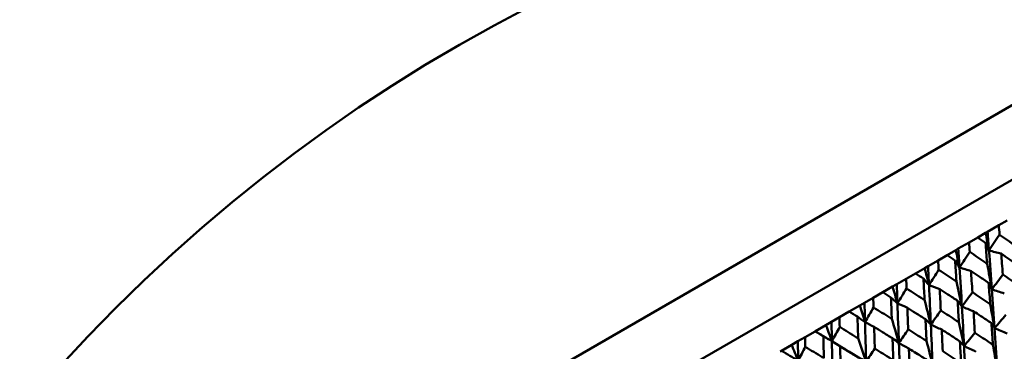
# Model space of a CAD drawing. Header units: millimetres. Extents: x 563 to 2732, y 83 to 2094.
# Tile 38 of 74: x 963 to 993, y 167 to 177. Entities that reach past the tile are written whole.
import ezdxf

# ---------------------------------------------------------------- set-up
doc = ezdxf.new("R2010")
doc.units = ezdxf.units.MM
doc.header["$LTSCALE"] = 10
doc.layers.add('Widoczne (ISO)', color=7, linetype='Continuous', lineweight=50)

msp = doc.modelspace()

# ---------------------------------------------------------------- linework, layer by layer
at = {"layer": 'Widoczne (ISO)'}
for p, q in [((965.143, 158.103), (998.051, 177.103)), ((966.992, 156.899), (998.169, 174.899)), ((993.387, 170.984), (993.135, 170.838)), ((992.493, 170.467), (992.735, 170.607)), ((992.735, 170.607), (992.791, 170.639)), ((992.791, 170.639), (993.135, 170.838)), ((991.903, 170.127), (992.229, 170.315)), ((992.493, 170.467), (992.229, 170.315)), ((991.562, 169.929), (991.824, 170.081)), ((991.824, 170.081), (991.903, 170.127)), ((990.981, 169.594), (991.288, 169.771)), ((991.562, 169.929), (991.288, 169.771)), ((990.597, 169.372), (990.879, 169.535)), ((990.879, 169.535), (990.981, 169.594)), ((990.027, 169.043), (990.314, 169.209)), ((990.597, 169.372), (990.314, 169.209)), ((989.602, 168.798), (989.902, 168.971)), ((989.902, 168.971), (990.027, 169.043)), ((989.046, 168.477), (989.311, 168.63)), ((989.602, 168.798), (989.311, 168.63)), ((988.581, 168.209), (988.284, 168.037)), ((988.581, 168.209), (988.899, 168.392)), ((988.899, 168.392), (989.046, 168.477)), ((988.041, 167.897), (988.284, 168.037)), ((987.539, 167.607), (987.237, 167.433)), ((987.539, 167.607), (987.549, 167.612)), ((987.549, 167.612), (987.873, 167.8)), ((987.873, 167.8), (988.041, 167.897)), ((986.828, 167.196), (987.017, 167.306)), ((987.017, 167.306), (987.237, 167.433)), ((986.48, 166.995), (986.516, 167.017)), ((986.516, 167.017), (986.828, 167.196))]:
    msp.add_line(p, q, dxfattribs=at)
msp.add_circle((1001.597, 132.962), 50, dxfattribs=at)
for points in [[(992.735, 170.607), (992.769, 170.428), (992.803, 170.249), (992.836, 170.07)], [(992.836, 170.07), (992.821, 170.26), (992.806, 170.45), (992.791, 170.639)], [(992.836, 170.07), (992.801, 170.149), (992.766, 170.227), (992.73, 170.305)], [(992.836, 170.07), (992.944, 170.231), (993.052, 170.392), (993.159, 170.553)], [(991.824, 170.081), (991.863, 169.905), (991.902, 169.729), (991.94, 169.553)], [(991.94, 169.553), (991.928, 169.744), (991.916, 169.936), (991.903, 170.127)], [(991.94, 169.553), (992.043, 169.711), (992.146, 169.869), (992.25, 170.027)], [(993.208, 169.976), (993.084, 170.008), (992.96, 170.039), (992.836, 170.07)], [(992.925, 168.888), (992.897, 169.283), (992.867, 169.677), (992.836, 170.07)], [(991.94, 169.553), (991.895, 169.625), (991.849, 169.697), (991.803, 169.769)], [(990.879, 169.535), (990.923, 169.362), (990.967, 169.189), (991.01, 169.016)], [(991.01, 169.016), (991, 169.209), (990.991, 169.401), (990.981, 169.594)], [(991.01, 169.016), (991.108, 169.171), (991.206, 169.326), (991.304, 169.481)], [(992.289, 169.446), (992.173, 169.482), (992.056, 169.517), (991.94, 169.553)], [(992.012, 168.361), (991.989, 168.759), (991.965, 169.156), (991.94, 169.553)], [(992.782, 169.664), (992.83, 169.405), (992.878, 169.146), (992.925, 168.888)], [(991.01, 169.016), (990.954, 169.082), (990.898, 169.148), (990.842, 169.215)], [(991.845, 169.123), (991.901, 168.869), (991.957, 168.615), (992.012, 168.361)], [(992.925, 168.888), (993.037, 169.037), (993.148, 169.186), (993.259, 169.335)], [(989.902, 168.971), (989.952, 168.801), (990.001, 168.631), (990.049, 168.461)], [(990.049, 168.461), (990.042, 168.655), (990.035, 168.85), (990.027, 169.043)], [(990.049, 168.461), (990.142, 168.613), (990.234, 168.765), (990.326, 168.917)], [(991.335, 168.895), (991.227, 168.935), (991.118, 168.976), (991.01, 169.016)], [(991.066, 167.815), (991.048, 168.216), (991.03, 168.616), (991.01, 169.016)], [(992.925, 168.888), (992.892, 168.954), (992.859, 169.019), (992.826, 169.085)], [(993.007, 167.7), (992.981, 168.097), (992.954, 168.493), (992.925, 168.888)], [(993.303, 168.761), (993.177, 168.803), (993.051, 168.846), (992.925, 168.888)], [(990.049, 168.461), (989.983, 168.522), (989.917, 168.582), (989.85, 168.642)], [(990.876, 168.563), (990.94, 168.313), (991.003, 168.064), (991.066, 167.815)], [(992.012, 168.361), (991.968, 168.42), (991.925, 168.48), (991.881, 168.539)], [(992.012, 168.361), (992.118, 168.507), (992.224, 168.653), (992.331, 168.799)], [(988.899, 168.392), (988.954, 168.225), (989.008, 168.058), (989.062, 167.891)], [(989.062, 167.891), (989.057, 168.087), (989.052, 168.282), (989.046, 168.477)], [(989.062, 167.891), (989.149, 168.04), (989.235, 168.188), (989.321, 168.336)], [(990.351, 168.327), (990.25, 168.372), (990.15, 168.416), (990.049, 168.461)], [(990.092, 167.253), (990.079, 167.656), (990.064, 168.059), (990.049, 168.461)], [(991.066, 167.815), (991.167, 167.958), (991.268, 168.1), (991.369, 168.243)], [(992.077, 167.163), (992.056, 167.563), (992.035, 167.962), (992.012, 168.361)], [(992.367, 168.22), (992.248, 168.267), (992.13, 168.314), (992.012, 168.361)], [(992.873, 168.434), (992.918, 168.189), (992.963, 167.944), (993.007, 167.7)], [(989.062, 167.891), (988.986, 167.946), (988.91, 168), (988.833, 168.055)], [(989.877, 167.987), (989.949, 167.742), (990.021, 167.497), (990.092, 167.253)], [(991.066, 167.815), (991.012, 167.868), (990.959, 167.922), (990.905, 167.975)], [(993.007, 167.7), (993.121, 167.836), (993.236, 167.973), (993.351, 168.11)], [(988.053, 167.308), (987.885, 167.41), (987.717, 167.511), (987.549, 167.612)], [(987.873, 167.8), (987.933, 167.636), (987.993, 167.472), (988.053, 167.308)], [(988.053, 167.308), (988.049, 167.505), (988.045, 167.701), (988.041, 167.897)], [(988.053, 167.308), (988.132, 167.453), (988.212, 167.597), (988.291, 167.742)], [(989.339, 167.743), (989.247, 167.792), (989.155, 167.842), (989.062, 167.891)], [(989.093, 166.676), (989.084, 167.082), (989.073, 167.487), (989.062, 167.891)], [(990.092, 167.253), (990.187, 167.392), (990.282, 167.531), (990.377, 167.67)], [(991.116, 166.609), (991.101, 167.011), (991.084, 167.413), (991.066, 167.815)], [(991.397, 167.66), (991.287, 167.712), (991.176, 167.763), (991.066, 167.815)], [(991.92, 167.883), (991.973, 167.643), (992.025, 167.403), (992.077, 167.163)], [(993.007, 167.7), (992.975, 167.752), (992.944, 167.805), (992.913, 167.857)], [(993.08, 166.506), (993.057, 166.905), (993.032, 167.303), (993.007, 167.7)], [(993.391, 167.538), (993.263, 167.592), (993.135, 167.646), (993.007, 167.7)], [(987.025, 166.715), (987.022, 166.912), (987.02, 167.109), (987.017, 167.306)], [(988.053, 167.308), (987.966, 167.357), (987.88, 167.406), (987.793, 167.454)], [(989.093, 166.676), (988.747, 166.887), (988.401, 167.098), (988.053, 167.308)], [(988.304, 167.145), (988.221, 167.2), (988.137, 167.254), (988.053, 167.308)], [(988.074, 166.088), (988.068, 166.495), (988.06, 166.902), (988.053, 167.308)], [(988.853, 167.395), (988.934, 167.155), (989.014, 166.915), (989.093, 166.676)], [(990.092, 167.253), (990.028, 167.3), (989.964, 167.348), (989.9, 167.395)], [(990.935, 167.315), (990.996, 167.079), (991.057, 166.844), (991.116, 166.609)], [(992.077, 167.163), (992.186, 167.297), (992.296, 167.43), (992.405, 167.564)], [(987.025, 166.715), (986.855, 166.816), (986.686, 166.916), (986.516, 167.017)], [(986.828, 167.196), (986.894, 167.036), (986.959, 166.875), (987.025, 166.715)], [(987.025, 166.715), (987.097, 166.855), (987.169, 166.995), (987.241, 167.136)], [(989.093, 166.676), (989.182, 166.811), (989.27, 166.947), (989.358, 167.083)], [(990.13, 166.039), (990.118, 166.444), (990.105, 166.849), (990.092, 167.253)], [(990.398, 167.084), (990.296, 167.14), (990.194, 167.196), (990.092, 167.253)], [(992.077, 167.163), (992.035, 167.209), (991.994, 167.256), (991.952, 167.302)], [(992.135, 165.96), (992.116, 166.362), (992.097, 166.763), (992.077, 167.163)], [(992.437, 166.987), (992.317, 167.046), (992.197, 167.105), (992.077, 167.163)], [(992.956, 167.198), (992.998, 166.967), (993.039, 166.736), (993.08, 166.506)]]:
    msp.add_open_spline(points, degree=3, dxfattribs=at)
for points, knots in [([(993.135, 170.838), (993.143, 170.743), (993.151, 170.649), (993.159, 170.554), (993.159, 170.553), (993.159, 170.553)], [0, 0, 0, 0, 0.02969567, 0.02969567, 0.02988021, 0.02988021, 0.02988021, 0.02988021]), ([(992.229, 170.315), (992.236, 170.22), (992.243, 170.124), (992.249, 170.028), (992.25, 170.028), (992.25, 170.027)], [0, 0, 0, 0, 0.02969567, 0.02969567, 0.02988021, 0.02988021, 0.02988021, 0.02988021]), ([(992.73, 170.305), (992.73, 170.305), (992.729, 170.306), (992.65, 170.36), (992.572, 170.414), (992.493, 170.467)], [0.02951568, 0.02951568, 0.02951568, 0.02951568, 0.02969929, 0.02969929, 0.05939589, 0.05939589, 0.05939589, 0.05939589]), ([(992.782, 169.664), (992.78, 169.682), (992.779, 169.699), (992.762, 169.913), (992.746, 170.109), (992.73, 170.305)], [0.0853813, 0.0853813, 0.0853813, 0.0853813, 0.09097809, 0.09097809, 0.15214536, 0.15214536, 0.15214536, 0.15214536]), ([(993.159, 170.553), (993.319, 170.44), (993.479, 170.327), (993.652, 170.204), (993.667, 170.194), (993.682, 170.183)], [0.0297954, 0.0297954, 0.0297954, 0.0297954, 0.09092493, 0.09092493, 0.09655955, 0.09655955, 0.09655955, 0.09655955]), ([(992.25, 170.027), (992.412, 169.916), (992.575, 169.806), (992.752, 169.684), (992.767, 169.674), (992.782, 169.664)], [0.0297954, 0.0297954, 0.0297954, 0.0297954, 0.09092493, 0.09092493, 0.09655955, 0.09655955, 0.09655955, 0.09655955]), ([(991.288, 169.771), (991.293, 169.675), (991.299, 169.579), (991.304, 169.483), (991.304, 169.482), (991.304, 169.481)], [0, 0, 0, 0, 0.02969567, 0.02969567, 0.02988021, 0.02988021, 0.02988021, 0.02988021]), ([(991.803, 169.769), (991.803, 169.77), (991.802, 169.77), (991.722, 169.824), (991.642, 169.876), (991.562, 169.929)], [0.02951568, 0.02951568, 0.02951568, 0.02951568, 0.02969929, 0.02969929, 0.05939589, 0.05939589, 0.05939589, 0.05939589]), ([(991.845, 169.123), (991.844, 169.141), (991.843, 169.159), (991.829, 169.375), (991.816, 169.572), (991.803, 169.769)], [0.0853813, 0.0853813, 0.0853813, 0.0853813, 0.09097809, 0.09097809, 0.15214536, 0.15214536, 0.15214536, 0.15214536]), ([(993.735, 169.609), (993.64, 169.676), (993.545, 169.742), (993.369, 169.864), (993.289, 169.92), (993.208, 169.976)], [0.02528165, 0.02528165, 0.02528165, 0.02528165, 0.06150593, 0.06150593, 0.09223152, 0.09223152, 0.09223152, 0.09223152]), ([(993.208, 169.976), (993.216, 169.878), (993.224, 169.78), (993.241, 169.566), (993.25, 169.45), (993.259, 169.335)], [0.03078053, 0.03078053, 0.03078053, 0.03078053, 0.06149921, 0.06149921, 0.09773041, 0.09773041, 0.09773041, 0.09773041]), ([(991.304, 169.481), (991.47, 169.372), (991.635, 169.263), (991.815, 169.143), (991.83, 169.133), (991.845, 169.123)], [0.0297954, 0.0297954, 0.0297954, 0.0297954, 0.09092493, 0.09092493, 0.09655955, 0.09655955, 0.09655955, 0.09655955]), ([(992.826, 169.085), (992.729, 169.15), (992.633, 169.215), (992.454, 169.335), (992.371, 169.391), (992.289, 169.446)], [0.02528165, 0.02528165, 0.02528165, 0.02528165, 0.06150593, 0.06150593, 0.09223152, 0.09223152, 0.09223152, 0.09223152]), ([(992.289, 169.446), (992.296, 169.347), (992.302, 169.248), (992.316, 169.032), (992.323, 168.915), (992.331, 168.799)], [0.03078053, 0.03078053, 0.03078053, 0.03078053, 0.06149921, 0.06149921, 0.09773041, 0.09773041, 0.09773041, 0.09773041]), ([(990.314, 169.209), (990.318, 169.112), (990.322, 169.016), (990.326, 168.918), (990.326, 168.918), (990.326, 168.917)], [0, 0, 0, 0, 0.02969567, 0.02969567, 0.02988021, 0.02988021, 0.02988021, 0.02988021]), ([(990.842, 169.215), (990.841, 169.215), (990.841, 169.215), (990.759, 169.268), (990.678, 169.32), (990.597, 169.372)], [0.02951568, 0.02951568, 0.02951568, 0.02951568, 0.02969929, 0.02969929, 0.05939589, 0.05939589, 0.05939589, 0.05939589]), ([(990.876, 168.563), (990.875, 168.581), (990.874, 168.6), (990.863, 168.817), (990.852, 169.016), (990.842, 169.215)], [0.0853813, 0.0853813, 0.0853813, 0.0853813, 0.09097809, 0.09097809, 0.15214536, 0.15214536, 0.15214536, 0.15214536]), ([(993.259, 169.335), (993.415, 169.227), (993.571, 169.118), (993.748, 168.995), (993.77, 168.979), (993.792, 168.964)], [0.02983351, 0.02983351, 0.02983351, 0.02983351, 0.0889495, 0.0889495, 0.09731113, 0.09731113, 0.09731113, 0.09731113]), ([(990.326, 168.917), (990.494, 168.809), (990.662, 168.701), (990.845, 168.583), (990.86, 168.573), (990.876, 168.563)], [0.0297954, 0.0297954, 0.0297954, 0.0297954, 0.09092493, 0.09092493, 0.09655955, 0.09655955, 0.09655955, 0.09655955]), ([(991.881, 168.539), (991.783, 168.603), (991.685, 168.668), (991.503, 168.786), (991.419, 168.841), (991.335, 168.895)], [0.02528165, 0.02528165, 0.02528165, 0.02528165, 0.06150593, 0.06150593, 0.09223152, 0.09223152, 0.09223152, 0.09223152]), ([(991.335, 168.895), (991.341, 168.796), (991.346, 168.696), (991.357, 168.479), (991.363, 168.361), (991.369, 168.243)], [0.03078053, 0.03078053, 0.03078053, 0.03078053, 0.06149921, 0.06149921, 0.09773041, 0.09773041, 0.09773041, 0.09773041]), ([(992.873, 168.434), (992.871, 168.46), (992.87, 168.487), (992.854, 168.704), (992.84, 168.895), (992.826, 169.085)], [0.0806421, 0.0806421, 0.0806421, 0.0806421, 0.08897282, 0.08897282, 0.14811965, 0.14811965, 0.14811965, 0.14811965]), ([(989.311, 168.63), (989.315, 168.533), (989.318, 168.436), (989.321, 168.338), (989.321, 168.337), (989.321, 168.336)], [0, 0, 0, 0, 0.02969567, 0.02969567, 0.02988021, 0.02988021, 0.02988021, 0.02988021]), ([(989.85, 168.642), (989.85, 168.642), (989.849, 168.643), (989.767, 168.695), (989.684, 168.746), (989.602, 168.798)], [0.02951568, 0.02951568, 0.02951568, 0.02951568, 0.02969929, 0.02969929, 0.05939589, 0.05939589, 0.05939589, 0.05939589]), ([(989.877, 167.987), (989.876, 168.005), (989.876, 168.023), (989.867, 168.242), (989.859, 168.442), (989.85, 168.642)], [0.0853813, 0.0853813, 0.0853813, 0.0853813, 0.09097809, 0.09097809, 0.15214536, 0.15214536, 0.15214536, 0.15214536]), ([(991.92, 167.883), (991.918, 167.91), (991.917, 167.937), (991.904, 168.156), (991.893, 168.348), (991.881, 168.539)], [0.0806421, 0.0806421, 0.0806421, 0.0806421, 0.08897282, 0.08897282, 0.14811965, 0.14811965, 0.14811965, 0.14811965]), ([(992.331, 168.799), (992.49, 168.692), (992.648, 168.586), (992.829, 168.464), (992.851, 168.449), (992.873, 168.434)], [0.02983351, 0.02983351, 0.02983351, 0.02983351, 0.0889495, 0.0889495, 0.09731113, 0.09731113, 0.09731113, 0.09731113]), ([(988.833, 168.055), (988.832, 168.055), (988.832, 168.055), (988.748, 168.107), (988.665, 168.158), (988.581, 168.209)], [0.02951568, 0.02951568, 0.02951568, 0.02951568, 0.02969929, 0.02969929, 0.05939589, 0.05939589, 0.05939589, 0.05939589]), ([(989.321, 168.336), (989.491, 168.23), (989.661, 168.123), (989.846, 168.006), (989.861, 167.996), (989.877, 167.987)], [0.0297954, 0.0297954, 0.0297954, 0.0297954, 0.09092493, 0.09092493, 0.09655955, 0.09655955, 0.09655955, 0.09655955]), ([(990.905, 167.975), (990.805, 168.039), (990.705, 168.102), (990.521, 168.219), (990.436, 168.273), (990.351, 168.327)], [0.02528165, 0.02528165, 0.02528165, 0.02528165, 0.06150593, 0.06150593, 0.09223152, 0.09223152, 0.09223152, 0.09223152]), ([(990.351, 168.327), (990.355, 168.226), (990.359, 168.126), (990.368, 167.907), (990.372, 167.789), (990.377, 167.67)], [0.03078053, 0.03078053, 0.03078053, 0.03078053, 0.06149921, 0.06149921, 0.09773041, 0.09773041, 0.09773041, 0.09773041]), ([(991.369, 168.243), (991.53, 168.138), (991.691, 168.033), (991.874, 167.913), (991.897, 167.898), (991.92, 167.883)], [0.02983351, 0.02983351, 0.02983351, 0.02983351, 0.0889495, 0.0889495, 0.09731113, 0.09731113, 0.09731113, 0.09731113]), ([(992.913, 167.857), (992.804, 167.93), (992.695, 168.002), (992.513, 168.123), (992.44, 168.172), (992.367, 168.22)], [0.02104899, 0.02104899, 0.02104899, 0.02104899, 0.0615671, 0.0615671, 0.08866561, 0.08866561, 0.08866561, 0.08866561]), ([(992.367, 168.22), (992.372, 168.132), (992.377, 168.045), (992.39, 167.826), (992.398, 167.695), (992.405, 167.564)], [0.03448054, 0.03448054, 0.03448054, 0.03448054, 0.06157222, 0.06157222, 0.10209717, 0.10209717, 0.10209717, 0.10209717]), ([(988.284, 168.037), (988.287, 167.94), (988.289, 167.842), (988.291, 167.743), (988.291, 167.743), (988.291, 167.742)], [0, 0, 0, 0, 0.02969567, 0.02969567, 0.02988021, 0.02988021, 0.02988021, 0.02988021]), ([(988.853, 167.395), (988.853, 167.414), (988.852, 167.432), (988.846, 167.652), (988.839, 167.853), (988.833, 168.055)], [0.0853813, 0.0853813, 0.0853813, 0.0853813, 0.09097809, 0.09097809, 0.15214536, 0.15214536, 0.15214536, 0.15214536]), ([(990.935, 167.315), (990.934, 167.342), (990.933, 167.369), (990.923, 167.589), (990.914, 167.782), (990.905, 167.975)], [0.0806421, 0.0806421, 0.0806421, 0.0806421, 0.08897282, 0.08897282, 0.14811965, 0.14811965, 0.14811965, 0.14811965]), ([(987.793, 167.454), (987.793, 167.455), (987.792, 167.455), (987.708, 167.506), (987.623, 167.557), (987.539, 167.607)], [0.02951568, 0.02951568, 0.02951568, 0.02951568, 0.02969929, 0.02969929, 0.05939589, 0.05939589, 0.05939589, 0.05939589]), ([(988.291, 167.742), (988.463, 167.636), (988.635, 167.531), (988.822, 167.415), (988.838, 167.405), (988.853, 167.395)], [0.0297954, 0.0297954, 0.0297954, 0.0297954, 0.09092493, 0.09092493, 0.09655955, 0.09655955, 0.09655955, 0.09655955]), ([(989.9, 167.395), (989.799, 167.458), (989.698, 167.521), (989.511, 167.636), (989.425, 167.69), (989.339, 167.743)], [0.02528165, 0.02528165, 0.02528165, 0.02528165, 0.06150593, 0.06150593, 0.09223152, 0.09223152, 0.09223152, 0.09223152]), ([(989.339, 167.743), (989.342, 167.642), (989.345, 167.541), (989.352, 167.321), (989.355, 167.202), (989.358, 167.083)], [0.03078053, 0.03078053, 0.03078053, 0.03078053, 0.06149921, 0.06149921, 0.09773041, 0.09773041, 0.09773041, 0.09773041]), ([(990.377, 167.67), (990.54, 167.567), (990.703, 167.463), (990.889, 167.344), (990.912, 167.329), (990.935, 167.315)], [0.02983351, 0.02983351, 0.02983351, 0.02983351, 0.0889495, 0.0889495, 0.09731113, 0.09731113, 0.09731113, 0.09731113]), ([(991.952, 167.302), (991.841, 167.374), (991.731, 167.445), (991.546, 167.565), (991.471, 167.612), (991.397, 167.66)], [0.02104899, 0.02104899, 0.02104899, 0.02104899, 0.0615671, 0.0615671, 0.08866561, 0.08866561, 0.08866561, 0.08866561]), ([(991.397, 167.66), (991.401, 167.572), (991.405, 167.484), (991.415, 167.264), (991.421, 167.131), (991.427, 166.999)], [0.03448054, 0.03448054, 0.03448054, 0.03448054, 0.06157222, 0.06157222, 0.10209717, 0.10209717, 0.10209717, 0.10209717]), ([(992.956, 167.198), (992.955, 167.226), (992.953, 167.254), (992.939, 167.474), (992.926, 167.666), (992.913, 167.857)], [0.07597559, 0.07597559, 0.07597559, 0.07597559, 0.08464777, 0.08464777, 0.14401425, 0.14401425, 0.14401425, 0.14401425]), ([(987.237, 167.433), (987.238, 167.334), (987.24, 167.236), (987.241, 167.137), (987.241, 167.136), (987.241, 167.136)], [0, 0, 0, 0, 0.02969567, 0.02969567, 0.02988021, 0.02988021, 0.02988021, 0.02988021]), ([(987.808, 166.792), (987.808, 166.811), (987.808, 166.829), (987.803, 167.05), (987.798, 167.252), (987.793, 167.454)], [0.0853813, 0.0853813, 0.0853813, 0.0853813, 0.09097809, 0.09097809, 0.15214536, 0.15214536, 0.15214536, 0.15214536]), ([(989.924, 166.731), (989.923, 166.758), (989.922, 166.785), (989.914, 167.007), (989.907, 167.201), (989.9, 167.395)], [0.0806421, 0.0806421, 0.0806421, 0.0806421, 0.08897282, 0.08897282, 0.14811965, 0.14811965, 0.14811965, 0.14811965]), ([(992.405, 167.564), (992.566, 167.458), (992.726, 167.351), (992.91, 167.229), (992.933, 167.214), (992.956, 167.198)], [0.02530969, 0.02530969, 0.02530969, 0.02530969, 0.08465152, 0.08465152, 0.09334823, 0.09334823, 0.09334823, 0.09334823]), ([(987.241, 167.136), (987.415, 167.031), (987.588, 166.926), (987.777, 166.812), (987.792, 166.802), (987.808, 166.792)], [0.0297954, 0.0297954, 0.0297954, 0.0297954, 0.09092493, 0.09092493, 0.09655955, 0.09655955, 0.09655955, 0.09655955]), ([(988.871, 166.801), (988.769, 166.863), (988.667, 166.925), (988.478, 167.04), (988.391, 167.093), (988.304, 167.145)], [0.02528165, 0.02528165, 0.02528165, 0.02528165, 0.06150593, 0.06150593, 0.09223152, 0.09223152, 0.09223152, 0.09223152]), ([(988.304, 167.145), (988.307, 167.044), (988.309, 166.942), (988.313, 166.721), (988.316, 166.602), (988.318, 166.482)], [0.03078053, 0.03078053, 0.03078053, 0.03078053, 0.06149921, 0.06149921, 0.09773041, 0.09773041, 0.09773041, 0.09773041]), ([(989.358, 167.083), (989.524, 166.98), (989.689, 166.877), (989.877, 166.76), (989.9, 166.745), (989.924, 166.731)], [0.02983351, 0.02983351, 0.02983351, 0.02983351, 0.0889495, 0.0889495, 0.09731113, 0.09731113, 0.09731113, 0.09731113]), ([(990.961, 166.73), (990.849, 166.801), (990.736, 166.871), (990.549, 166.989), (990.474, 167.036), (990.398, 167.084)], [0.02104899, 0.02104899, 0.02104899, 0.02104899, 0.0615671, 0.0615671, 0.08866561, 0.08866561, 0.08866561, 0.08866561]), ([(990.398, 167.084), (990.402, 166.995), (990.405, 166.906), (990.413, 166.684), (990.417, 166.552), (990.422, 166.419)], [0.03448054, 0.03448054, 0.03448054, 0.03448054, 0.06157222, 0.06157222, 0.10209717, 0.10209717, 0.10209717, 0.10209717]), ([(991.987, 166.638), (991.985, 166.667), (991.984, 166.695), (991.973, 166.916), (991.963, 167.109), (991.952, 167.302)], [0.07597559, 0.07597559, 0.07597559, 0.07597559, 0.08464777, 0.08464777, 0.14401425, 0.14401425, 0.14401425, 0.14401425]), ([(991.427, 166.999), (991.59, 166.895), (991.753, 166.79), (991.939, 166.669), (991.963, 166.654), (991.987, 166.638)], [0.02530969, 0.02530969, 0.02530969, 0.02530969, 0.08465152, 0.08465152, 0.09334823, 0.09334823, 0.09334823, 0.09334823])]:
    msp.add_open_spline(points, degree=3, knots=knots, dxfattribs=at)

doc.saveas('drawing.dxf')
